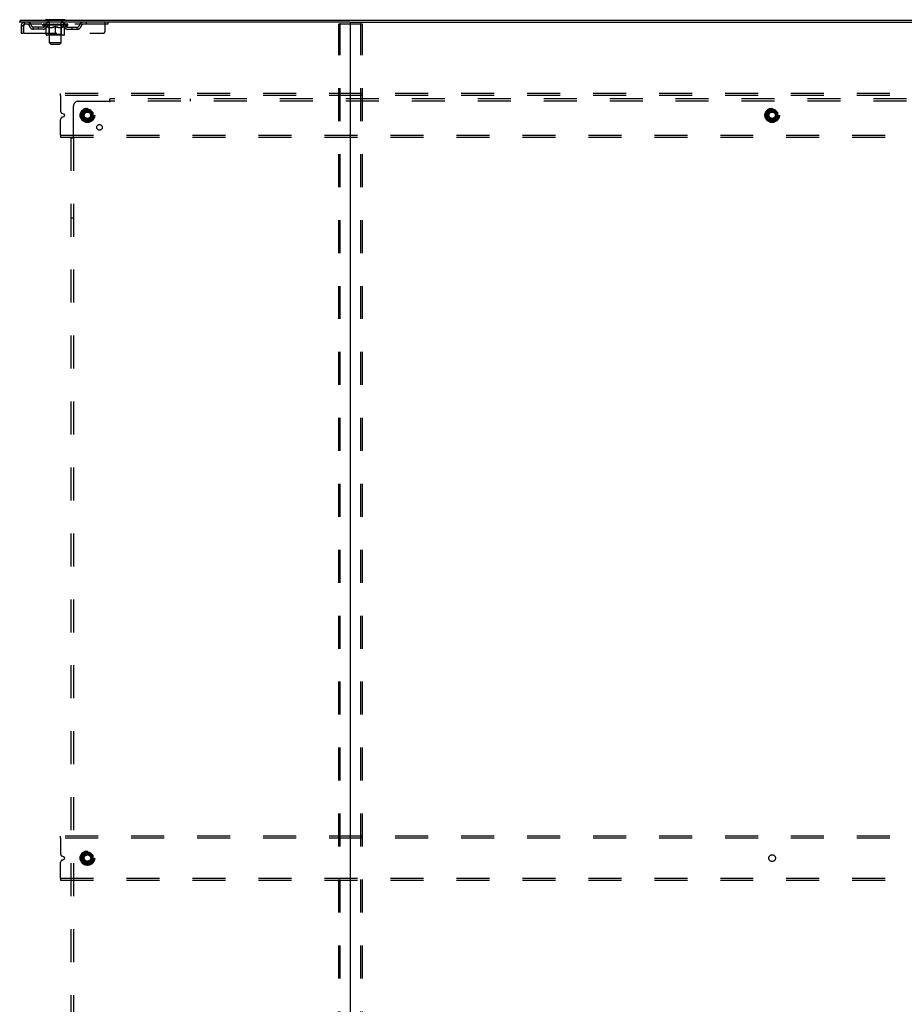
# Model space of a CAD drawing. Header units: inches. Extents: x 0 to 308, y 0 to 199.
# Tile 137 of 139: x 217 to 262, y 95 to 145. Entities that reach past the tile are written whole.
import ezdxf

# ---------------------------------------------------------------- set-up
doc = ezdxf.new("R2010")
doc.units = ezdxf.units.IN
doc.header["$LTSCALE"] = 16.920913
doc.header["$MEASUREMENT"] = 0
doc.linetypes.add('DOT', pattern=[0.2, 0.1, -0.1])
doc.linetypes.add('HIDDEN', pattern=[0.2, 0.1, -0.1])
doc.layers.get('0').update_dxf_attribs({"linetype": 'CONTINUOUS'})
doc.layers.add('DEFAULT_2', color=8, linetype='HIDDEN')
doc.layers.add('SUBPANEL', color=7, linetype='CONTINUOUS')

msp = doc.modelspace()

# ---------------------------------------------------------------- linework, layer by layer
at = {"color": 7, "linetype": 'Continuous'}
for p, q in [((216.925, 145.23), (216.872, 145.23)), ((216.924, 145.334), (216.924, 145.23)), ((216.924, 145.334), (294.57, 145.334)), ((233.84, 145.23), (216.966, 145.23)), ((218.226, 145.364), (218.226, 145.334)), ((219.226, 145.364), (218.226, 145.364)), ((219.226, 145.364), (219.226, 145.334)), ((233.872, 55.469), (233.872, 145.199)), ((233.903, 145.23), (277.59, 145.23))]:
    msp.add_line(p, q, dxfattribs=at)
at = {"color": 3, "linetype": 'Continuous'}
for p, q in [((216.966, 145.23), (216.925, 145.23)), ((233.84, 145.23), (233.903, 145.23))]:
    msp.add_line(p, q, dxfattribs=at)
at = {"color": 7, "linetype": 'Continuous'}
for centre, start, end in [((233.84, 145.199), 0, 90), ((233.903, 145.199), 90, 180)]:
    msp.add_arc(centre, 0.0312, start, end, dxfattribs=at)
at = {"layer": 'DEFAULT_2', "color": 8, "linetype": 'HIDDEN'}
for p, q in [((216.976, 145.063), (216.976, 144.667)), ((216.976, 145.063), (217.08, 145.063)), ((217.08, 145.063), (217.08, 144.667)), ((217.11, 144.667), (217.11, 145.063)), ((217.143, 145.23), (217.143, 145.126)), ((221.413, 145.126), (217.143, 145.126)), ((218.092, 145.079), (218.092, 145.126)), ((218.252, 144.968), (218.092, 145.079)), ((219.359, 145.079), (218.092, 145.079)), ((218.102, 145.119), (218.102, 145.126)), ((218.111, 145.116), (218.111, 145.119)), ((218.111, 145.116), (219.341, 145.116)), ((218.12, 145.116), (218.12, 145.119)), ((218.12, 145.116), (218.12, 145.119)), ((218.131, 145.119), (218.131, 145.126)), ((218.147, 145.116), (218.147, 145.119)), ((218.149, 145.116), (218.149, 145.119)), ((218.177, 145.119), (218.177, 145.126)), ((218.192, 145.116), (218.192, 145.119)), ((218.194, 145.116), (218.194, 145.119)), ((218.399, 145.119), (218.197, 145.119)), ((218.241, 145.119), (218.241, 145.126)), ((218.242, 145.116), (218.242, 145.119)), ((218.243, 145.116), (218.243, 145.119)), ((218.246, 145.116), (218.246, 145.119)), ((218.253, 145.116), (218.253, 145.119)), ((218.253, 145.116), (218.253, 145.119)), ((218.256, 145.116), (218.256, 145.119)), ((218.26, 145.116), (218.26, 145.12)), ((218.264, 145.116), (218.264, 145.119)), ((218.278, 145.116), (218.278, 145.119)), ((218.288, 145.126), (218.288, 145.23)), ((218.296, 145.116), (218.296, 145.119)), ((218.297, 145.116), (218.297, 145.122)), ((218.317, 145.116), (218.317, 145.119)), ((218.319, 145.119), (218.319, 145.126)), ((218.323, 145.364), (218.323, 145.334)), ((218.328, 145.116), (218.328, 145.119)), ((218.332, 145.116), (218.332, 145.119)), ((218.342, 145.116), (218.342, 145.119)), ((218.353, 145.116), (218.353, 145.123)), ((218.361, 145.274), (218.361, 145.354)), ((218.368, 145.116), (218.368, 145.119)), ((218.431, 145.264), (218.371, 145.264)), ((218.371, 145.116), (218.371, 145.119)), ((218.399, 145.116), (218.399, 145.119)), ((218.466, 145.119), (218.404, 145.119)), ((218.409, 145.119), (218.409, 145.126)), ((218.413, 144.607), (218.413, 145.076)), ((218.416, 145.116), (218.416, 145.119)), ((218.42, 145.116), (218.42, 145.119)), ((218.426, 144.183), (218.426, 145.254)), ((218.426, 145.116), (218.426, 145.124)), ((218.431, 145.116), (218.431, 145.119)), ((218.442, 145.116), (218.442, 145.119)), ((218.466, 145.116), (218.466, 145.119)), ((218.541, 145.119), (218.481, 145.119)), ((218.502, 145.116), (218.502, 145.119)), ((218.509, 145.119), (218.509, 145.126)), ((218.513, 145.116), (218.513, 145.119)), ((218.515, 145.116), (218.515, 145.125)), ((218.518, 145.116), (218.518, 145.119)), ((218.525, 145.116), (218.525, 145.119)), ((218.541, 145.116), (218.541, 145.119)), ((218.621, 145.119), (218.567, 145.119)), ((218.58, 145.116), (218.58, 145.119)), ((218.611, 145.119), (218.689, 145.124)), ((218.616, 145.119), (218.616, 145.126)), ((218.616, 145.119), (218.616, 145.126)), ((218.616, 145.126), (218.616, 145.126)), ((218.616, 145.116), (218.616, 145.119)), ((218.62, 145.116), (218.62, 145.119)), ((218.621, 145.116), (218.621, 145.119)), ((218.621, 145.116), (218.621, 145.119)), ((218.657, 145.119), (218.721, 145.119)), ((218.662, 145.116), (218.662, 145.119)), ((218.667, 145.119), (218.667, 145.122)), ((218.689, 145.119), (218.689, 145.124)), ((218.705, 145.116), (218.705, 145.119)), ((218.723, 145.119), (218.723, 145.119)), ((218.723, 145.116), (218.723, 145.119)), ((218.723, 145.116), (218.723, 145.119)), ((218.726, 145.119), (218.726, 145.126)), ((218.726, 145.126), (218.84, 145.119)), ((218.728, 145.116), (218.728, 145.119)), ((218.728, 145.116), (218.728, 145.119)), ((218.728, 145.119), (218.728, 145.119)), ((218.746, 145.116), (218.746, 145.119)), ((218.746, 145.119), (218.795, 145.119)), ((218.789, 145.116), (218.789, 145.119)), ((218.83, 145.116), (218.83, 145.119)), ((218.83, 145.116), (218.83, 145.119)), ((218.83, 145.119), (218.885, 145.119)), ((218.831, 145.116), (218.831, 145.119)), ((218.835, 145.119), (218.835, 145.126)), ((218.835, 145.126), (218.836, 145.126)), ((218.835, 145.116), (218.835, 145.119)), ((218.836, 145.119), (218.836, 145.126)), ((218.872, 145.116), (218.872, 145.119)), ((218.911, 145.116), (218.911, 145.119)), ((218.911, 145.119), (218.97, 145.119)), ((218.926, 145.116), (218.926, 145.119)), ((218.933, 145.116), (218.933, 145.119)), ((218.936, 145.116), (218.936, 145.125)), ((218.939, 145.116), (218.939, 145.119)), ((218.942, 145.119), (218.942, 145.126)), ((218.949, 145.116), (218.949, 145.119)), ((218.986, 145.116), (218.986, 145.119)), ((218.986, 145.119), (219.048, 145.119)), ((219.01, 145.116), (219.01, 145.119)), ((219.081, 145.264), (219.021, 145.264)), ((219.021, 145.116), (219.021, 145.119)), ((219.025, 145.116), (219.025, 145.124)), ((219.026, 144.183), (219.026, 145.254)), ((219.031, 145.116), (219.031, 145.119)), ((219.035, 145.116), (219.035, 145.119)), ((219.038, 144.607), (219.038, 145.076)), ((219.042, 145.119), (219.042, 145.126)), ((219.053, 145.116), (219.053, 145.119)), ((219.053, 145.119), (219.254, 145.119)), ((219.08, 145.116), (219.08, 145.119)), ((219.083, 145.116), (219.083, 145.119)), ((219.091, 145.274), (219.091, 145.354)), ((219.098, 145.116), (219.098, 145.123)), ((219.11, 145.116), (219.11, 145.119)), ((219.119, 145.116), (219.119, 145.119)), ((219.123, 145.116), (219.123, 145.119)), ((219.129, 145.364), (219.129, 145.334)), ((219.133, 145.119), (219.133, 145.126)), ((219.134, 145.116), (219.134, 145.119)), ((219.155, 145.116), (219.155, 145.122)), ((219.155, 145.116), (219.155, 145.119)), ((219.163, 145.126), (219.163, 145.23)), ((219.173, 145.116), (219.173, 145.119)), ((219.187, 145.116), (219.187, 145.119)), ((219.192, 145.116), (219.192, 145.12)), ((219.195, 145.116), (219.195, 145.119)), ((219.198, 145.116), (219.198, 145.119)), ((219.198, 145.116), (219.198, 145.119)), ((219.2, 144.968), (219.359, 145.079)), ((219.206, 145.116), (219.206, 145.119)), ((219.209, 145.116), (219.209, 145.119)), ((219.209, 145.116), (219.209, 145.119)), ((219.211, 145.119), (219.211, 145.126)), ((219.257, 145.116), (219.257, 145.119)), ((219.26, 145.116), (219.26, 145.119)), ((219.274, 145.119), (219.274, 145.126)), ((219.303, 145.116), (219.303, 145.119)), ((219.304, 145.116), (219.304, 145.119)), ((219.321, 145.119), (219.321, 145.126)), ((219.331, 145.116), (219.331, 145.119)), ((219.332, 145.116), (219.332, 145.119)), ((219.341, 145.116), (219.341, 145.119)), ((219.349, 145.119), (219.349, 145.126)), ((219.359, 145.079), (219.359, 145.126)), ((220.313, 145.23), (220.313, 145.126)), ((221.288, 144.792), (221.288, 145.23)), ((221.413, 145.23), (221.413, 145.126)), ((233.268, 55.552), (233.268, 145.117)), ((233.289, 145.147), (234.454, 145.147)), ((233.341, 55.552), (233.341, 145.117)), ((234.402, 55.552), (234.402, 145.117)), ((234.475, 55.552), (234.475, 145.117)), ((216.976, 144.667), (217.08, 144.667)), ((217.11, 144.667), (221.163, 144.667)), ((217.611, 144.875), (217.611, 144.979)), ((218.094, 144.979), (217.611, 144.979)), ((218.094, 144.875), (217.611, 144.875)), ((217.861, 144.875), (217.861, 144.979)), ((218.252, 144.968), (218.262, 144.968)), ((218.262, 144.605), (218.262, 145.011)), ((219.152, 144.567), (218.299, 144.567)), ((218.413, 144.607), (218.373, 144.567)), ((218.404, 144.968), (218.584, 144.968)), ((219.038, 144.607), (218.413, 144.607)), ((218.726, 144.567), (218.726, 145.011)), ((218.867, 144.968), (219.047, 144.968)), ((219.038, 144.607), (219.078, 144.567)), ((219.189, 144.605), (219.189, 145.011)), ((219.189, 144.968), (219.2, 144.968)), ((219.357, 144.979), (219.84, 144.979)), ((219.357, 144.875), (219.84, 144.875)), ((219.59, 144.875), (219.59, 144.979)), ((219.84, 144.875), (219.84, 144.979)), ((218.495, 144.114), (218.426, 144.183)), ((219.026, 144.183), (218.426, 144.183)), ((218.495, 144.114), (218.957, 144.114)), ((218.957, 144.114), (219.026, 144.183)), ((218.997, 141.48), (218.997, 141.584)), ((291.997, 141.584), (218.997, 141.584)), ((218.997, 141.48), (218.997, 140.671)), ((291.997, 141.48), (218.997, 141.48)), ((219.168, 140.517), (219.074, 140.556)), ((220.094, 140.613), (220.094, 140.304)), ((220.367, 140.776), (220.099, 140.622)), ((220.644, 140.622), (220.377, 140.776)), ((220.649, 140.613), (220.649, 140.304)), ((255.219, 140.613), (255.219, 140.304)), ((255.492, 140.776), (255.224, 140.622)), ((255.769, 140.622), (255.502, 140.776)), ((255.774, 140.613), (255.774, 140.304)), ((218.997, 139.438), (218.997, 140.247)), ((219.074, 140.362), (219.168, 140.401)), ((220.099, 140.296), (220.367, 140.141)), ((220.377, 140.141), (220.644, 140.296)), ((255.224, 140.296), (255.492, 140.141)), ((255.502, 140.141), (255.769, 140.296)), ((218.997, 139.438), (218.997, 139.334)), ((218.997, 139.438), (291.997, 139.438)), ((218.997, 139.334), (291.997, 139.334)), ((218.997, 103.355), (218.997, 103.459)), ((291.997, 103.459), (218.997, 103.459)), ((218.997, 103.355), (218.997, 102.546)), ((291.997, 103.355), (218.997, 103.355)), ((220.367, 102.651), (220.099, 102.497)), ((220.644, 102.497), (220.377, 102.651)), ((218.997, 101.313), (218.997, 102.122)), ((219.168, 102.392), (219.074, 102.431)), ((219.074, 102.237), (219.168, 102.276)), ((220.094, 102.488), (220.094, 102.179)), ((220.099, 102.171), (220.367, 102.016)), ((220.377, 102.016), (220.644, 102.171)), ((220.649, 102.488), (220.649, 102.179)), ((218.997, 101.313), (218.997, 101.209)), ((218.997, 101.313), (291.997, 101.313)), ((218.997, 101.209), (291.997, 101.209))]:
    msp.add_line(p, q, dxfattribs=at)
for points in [[(217.143, 145.23), (217.14, 145.229), (217.138, 145.226), (217.136, 145.22), (217.133, 145.213), (217.131, 145.204), (217.128, 145.193), (217.126, 145.181), (217.124, 145.167), (217.121, 145.152), (217.119, 145.135), (217.117, 145.118), (217.114, 145.1), (217.11, 145.063)], [(217.143, 145.126), (217.14, 145.125), (217.138, 145.124), (217.136, 145.122), (217.133, 145.12), (217.131, 145.116), (217.128, 145.112), (217.126, 145.107), (217.124, 145.102), (217.121, 145.096), (217.119, 145.09), (217.117, 145.084), (217.114, 145.077), (217.11, 145.063)], [(233.268, 145.117), (233.269, 145.125), (233.271, 145.132), (233.274, 145.138), (233.278, 145.143), (233.283, 145.146), (233.289, 145.147)], [(233.363, 145.147), (233.357, 145.146), (233.352, 145.143), (233.348, 145.138), (233.344, 145.132), (233.342, 145.125), (233.341, 145.117)], [(234.402, 145.117), (234.401, 145.125), (234.399, 145.132), (234.396, 145.138), (234.391, 145.143), (234.386, 145.146), (234.381, 145.147)], [(234.454, 145.147), (234.46, 145.146), (234.465, 145.143), (234.469, 145.138), (234.473, 145.132), (234.475, 145.125), (234.475, 145.117)], [(218.412, 144.968), (218.387, 144.972), (218.363, 144.978), (218.338, 144.984), (218.313, 144.992), (218.288, 145.001), (218.262, 145.011)], [(218.262, 145.01), (218.287, 145), (218.311, 144.992), (218.334, 144.984), (218.358, 144.978), (218.381, 144.972), (218.404, 144.968)], [(218.726, 145.011), (218.7, 145.001), (218.674, 144.992), (218.649, 144.984), (218.624, 144.978), (218.599, 144.972), (218.575, 144.968)], [(218.584, 144.968), (218.608, 144.972), (218.631, 144.978), (218.654, 144.984), (218.678, 144.992), (218.702, 145), (218.726, 145.01)], [(218.877, 144.968), (218.852, 144.972), (218.827, 144.978), (218.802, 144.985), (218.777, 144.992), (218.751, 145.001), (218.726, 145.011)], [(218.726, 145.01), (218.75, 145), (218.774, 144.992), (218.797, 144.984), (218.821, 144.978), (218.844, 144.972), (218.867, 144.968)], [(219.189, 145.011), (219.163, 145.001), (219.138, 144.992), (219.113, 144.984), (219.088, 144.978), (219.064, 144.972), (219.039, 144.968)], [(219.047, 144.968), (219.07, 144.972), (219.094, 144.978), (219.117, 144.984), (219.141, 144.992), (219.165, 145.001), (219.189, 145.01)]]:
    msp.add_lwpolyline(points, dxfattribs=at)
for centre, radius in [((220.372, 140.459), 0.372), ((220.372, 140.459), 0.356), ((220.372, 140.459), 0.312), ((220.372, 140.459), 0.204), ((220.372, 140.459), 0.188), ((220.372, 140.459), 0.183), ((220.372, 140.459), 0.165), ((255.497, 140.459), 0.372), ((255.497, 140.459), 0.356), ((255.497, 140.459), 0.312), ((255.497, 140.459), 0.204), ((255.497, 140.459), 0.188), ((255.497, 140.459), 0.183), ((255.497, 140.459), 0.165), ((220.372, 102.334), 0.372), ((220.372, 102.334), 0.356), ((220.372, 102.334), 0.312), ((220.372, 102.334), 0.204), ((220.372, 102.334), 0.188), ((220.372, 102.334), 0.183), ((220.372, 102.334), 0.165)]:
    msp.add_circle(centre, radius, dxfattribs=at)
at = {"layer": 'DEFAULT_2', "color": 8, "linetype": 'DOT'}
for centre in [(220.372, 140.459), (255.497, 140.459), (220.372, 102.334), (255.497, 102.334)]:
    msp.add_circle(centre, 0.17, dxfattribs=at)
at = {"layer": 'DEFAULT_2', "color": 8, "linetype": 'HIDDEN'}
for centre, radius, start, end in [((217.143, 145.063), 0.167, 90, 180), ((217.143, 145.063), 0.063, 90, 180), ((217.322, 145.063), 0.167, 8.0716, 90), ((217.322, 145.063), 0.0625, 7.9863, 90), ((217.611, 145.104), 0.229, 187.9863, 270), ((217.611, 145.104), 0.125, 188.0716, 270), ((218.094, 145.104), 0.125, 270, 351.9284), ((218.094, 145.104), 0.229, 270, 352.0137), ((218.383, 145.063), 0.167, 90, 171.9284), ((218.232, 145.433), 0.069, 265, 270), ((218.383, 145.063), 0.0625, 90, 172.0137), ((218.351, 145.354), 0.01, 0, 90), ((218.371, 145.274), 0.01, 180, 270), ((218.373, 145.076), 0.0398, 0, 90), ((218.416, 145.254), 0.01, 0, 90), ((219.036, 145.254), 0.01, 90, 180), ((219.078, 145.076), 0.0398, 90, 180), ((219.068, 145.063), 0.167, 8.0716, 90), ((219.069, 145.063), 0.0625, 7.9863, 90), ((219.081, 145.274), 0.01, 270, 360), ((219.101, 145.354), 0.01, 90, 180), ((219.357, 145.104), 0.229, 187.9863, 270), ((219.219, 145.433), 0.069, 270, 275), ((219.357, 145.104), 0.125, 188.0716, 270), ((219.84, 145.104), 0.125, 270, 351.9284), ((219.84, 145.104), 0.229, 270, 352.0137), ((220.129, 145.063), 0.167, 90, 171.9284), ((220.129, 145.063), 0.0625, 90, 172.0137), ((218.299, 144.605), 0.0371, 180, 270), ((219.152, 144.605), 0.0371, 270, 360), ((221.163, 144.792), 0.125, 270, 360), ((219.122, 140.671), 0.125, 180, 247.5), ((219.144, 140.459), 0.0625, 292.5, 67.5), ((220.104, 140.613), 0.01, 120.012, 179.9887), ((220.372, 140.768), 0.01, 60.0127, 119.9883), ((220.639, 140.613), 0.01, 0.0124, 59.9892), ((255.229, 140.613), 0.01, 120.012, 179.9887), ((255.497, 140.768), 0.01, 60.0127, 119.9883), ((255.764, 140.613), 0.01, 0.0124, 59.9892), ((219.122, 140.247), 0.125, 112.5, 180), ((220.104, 140.304), 0.01, 180.0124, 239.9892), ((220.372, 140.15), 0.01, 240.0127, 299.9883), ((220.639, 140.304), 0.01, 300.012, 359.9887), ((255.229, 140.304), 0.01, 180.0124, 239.9892), ((255.497, 140.15), 0.01, 240.0127, 299.9883), ((255.764, 140.304), 0.01, 300.012, 359.9887), ((220.372, 102.643), 0.01, 60.0127, 119.9883), ((219.122, 102.546), 0.125, 180, 247.5), ((219.122, 102.122), 0.125, 112.5, 180), ((219.144, 102.334), 0.0625, 292.5, 67.5), ((220.104, 102.488), 0.01, 120.012, 179.9887), ((220.104, 102.179), 0.01, 180.0124, 239.9892), ((220.639, 102.488), 0.01, 0.0124, 59.9892), ((220.639, 102.179), 0.01, 300.012, 359.9887), ((220.372, 102.025), 0.01, 240.0127, 299.9883)]:
    msp.add_arc(centre, radius, start, end, dxfattribs=at)
for centre, major_axis, ratio, start_param, end_param in [((218.726, 145.126), (0.633, 0.007), 0.05963, 2.96643, 3.140963), ((218.073, 145.114), (0.198, 0), 0.060556, 0.430652, 1.470503), ((218.726, 145.126), (0.633, 0), 0.060556, -3.141593, -2.96706), ((218.073, 145.107), (0.198, 0.002), 0.05963, 1.376596, 1.469874), ((218.726, 145.126), (0.633, 0.013), 0.05688, 2.791345, 2.965878), ((218.048, 145.114), (0.198, 0.002), 0.05963, 0.25549, 1.295341), ((218.117, 145.114), (0.198, -0.002), 0.05963, 0.605815, 1.645666), ((218.726, 145.126), (0.633, -0.007), 0.05963, -2.96643, -2.791898), ((218.117, 145.107), (0.198, 0), 0.060556, 1.551758, 1.645036), ((218.048, 145.107), (0.198, 0.004), 0.05688, 1.20151, 1.294789), ((218.118, 145.109), (0.164, 0.002), 0.05963, 1.065228, 1.614276), ((218.098, 145.109), (0.164, 0.003), 0.05688, 0.890143, 1.43919), ((218.156, 145.109), (0.164, 0), 0.060556, 1.240391, 1.789438), ((218.726, 145.126), (0.633, 0.019), 0.052395, 2.616403, 2.790936), ((218.044, 145.114), (0.198, 0.004), 0.05688, 0.080405, 1.120256), ((218.179, 145.114), (0.198, -0.004), 0.05688, 0.7809, 1.820751), ((218.726, 145.126), (0.633, -0.013), 0.05688, -2.791345, -2.616812), ((218.179, 145.107), (0.198, -0.002), 0.05963, 1.72692, 1.820198), ((218.044, 145.107), (0.198, 0.006), 0.052395, 1.026568, 1.119847), ((218.097, 145.109), (0.164, 0.005), 0.052395, 0.715201, 1.264248), ((218.212, 145.109), (0.164, -0.002), 0.05963, 1.415553, 1.9646), ((218.726, 145.126), (0.633, 0.025), 0.046319, 2.441654, 2.616187), ((218.259, 145.114), (0.198, -0.006), 0.052395, 0.955842, 1.995693), ((218.726, 145.126), (0.633, -0.019), 0.052395, -2.616403, -2.44187), ((218.061, 145.114), (0.198, 0.006), 0.052395, -0.094537, 0.945314), ((218.259, 145.107), (0.198, -0.004), 0.05688, 1.902006, 1.995284), ((218.061, 145.107), (0.198, 0.008), 0.046319, 0.851819, 0.945098), ((218.116, 145.109), (0.164, 0.006), 0.046319, 0.540452, 1.089499), ((218.283, 145.109), (0.164, -0.003), 0.05688, 1.590638, 2.139686), ((218.726, 145.126), (0.633, 0.029), 0.038841, 2.267123, 2.441656), ((218.352, 145.114), (0.198, -0.008), 0.046319, 1.130591, 2.170442), ((218.099, 145.114), (0.198, 0.008), 0.046319, -0.269286, 0.770565), ((218.726, 145.126), (0.633, -0.025), 0.046319, -2.441654, -2.267121), ((218.352, 145.107), (0.198, -0.006), 0.052395, 2.076947, 2.170226), ((218.099, 145.107), (0.198, 0.009), 0.038841, 0.677289, 0.770567), ((218.153, 145.109), (0.164, 0.008), 0.038841, 0.365921, 0.914969), ((218.367, 145.109), (0.164, -0.005), 0.052395, 1.76558, 2.314627), ((218.726, 145.126), (0.633, 0.033), 0.030195, 2.09281, 2.267343), ((218.457, 145.114), (0.198, -0.009), 0.038841, 1.305122, 2.344973), ((218.155, 145.114), (0.198, 0.009), 0.038841, -0.443817, 0.596034), ((218.726, 145.126), (0.633, -0.029), 0.038841, -2.267123, -2.092591), ((218.457, 145.107), (0.198, -0.008), 0.046319, 2.251696, 2.344975), ((218.155, 145.107), (0.198, 0.01), 0.030195, 0.502975, 0.596254), ((218.207, 145.109), (0.164, 0.009), 0.030195, 0.191608, 0.740655), ((218.463, 145.109), (0.164, -0.006), 0.046319, 1.940329, 2.489376), ((218.228, 145.114), (0.198, 0.01), 0.030195, -0.61813, 0.421721), ((218.726, 145.126), (0.633, 0.036), 0.020645, 1.918687, 2.09322), ((218.57, 145.114), (0.198, -0.01), 0.030195, 1.479435, 2.519286), ((218.726, 145.126), (0.633, -0.033), 0.030195, -2.09281, -1.918277), ((218.57, 145.107), (0.198, -0.009), 0.038841, 2.426227, 2.519505), ((218.228, 145.107), (0.198, 0.011), 0.020645, 0.328852, 0.422131), ((218.277, 145.109), (0.164, 0.009), 0.020645, 0.017485, 0.566532), ((218.566, 145.109), (0.164, -0.008), 0.038841, 2.11486, 2.663907), ((218.317, 145.114), (0.198, 0.011), 0.020645, -0.792253, 0.247598), ((218.726, 145.126), (0.633, 0.038), 0.010478, 1.744704, 1.919237), ((218.688, 145.114), (0.198, -0.011), 0.020645, 1.653558, 2.693409), ((218.726, 145.126), (0.633, -0.036), 0.020645, -1.918687, -1.744154), ((218.688, 145.107), (0.198, -0.01), 0.030195, 2.60054, 2.693819), ((218.317, 145.107), (0.198, 0.012), 0.010478, 0.154869, 0.248148), ((218.361, 145.109), (0.164, 0.01), 0.010478, 6.126688, 6.675735), ((218.675, 145.109), (0.164, -0.009), 0.030195, 2.289173, 2.83822), ((218.418, 145.114), (0.198, 0.012), 0.010478, -0.966236, -0.000846), ((218.806, 145.114), (0.198, -0.012), 0.010478, 1.827541, 2.867392), ((218.726, 145.126), (0.633, -0.038), 0.010478, -1.744704, -1.570171), ((218.806, 145.107), (0.198, -0.011), 0.020645, 2.774664, 2.867942), ((218.784, 145.109), (0.164, -0.009), 0.020645, 2.463296, 3.012344), ((218.645, 145.114), (0.198, 0.012), 0.010478, 0.274201, 1.314052), ((218.559, 145.109), (0.164, 0.01), 0.010478, -0.000298, 0.504314), ((218.528, 145.107), (0.198, 0.012), 0.010478, 0.192946, 0.399283), ((218.726, 145.126), (0.633, 0.038), 0.010478, -1.578586, -1.396888), ((218.923, 145.107), (0.198, -0.012), 0.010478, 2.948646, 3.041925), ((218.892, 145.109), (0.164, -0.01), 0.010478, 2.637279, 3.142076), ((218.764, 145.114), (0.198, 0.011), 0.020645, 0.448184, 1.488034), ((218.667, 145.109), (0.164, 0.009), 0.020645, 0.129249, 0.678296), ((218.645, 145.107), (0.198, 0.011), 0.020645, 0.273651, 0.366929), ((219.033, 145.114), (0.198, -0.012), 0.010478, -3.140747, -2.175357), ((218.726, 145.126), (0.633, 0.036), 0.020645, -1.397439, -1.222906), ((218.726, 145.126), (0.633, -0.038), 0.010478, 1.222355, 1.396888), ((218.881, 145.114), (0.198, 0.01), 0.030195, 0.622307, 1.662158), ((218.777, 145.109), (0.164, 0.009), 0.030195, 0.303372, 0.852419), ((219.09, 145.109), (0.164, -0.01), 0.010478, 2.749043, 3.29809), ((219.134, 145.114), (0.198, -0.011), 0.020645, 2.893995, 3.933846), ((218.764, 145.107), (0.198, 0.01), 0.030195, 0.447774, 0.541052), ((219.134, 145.107), (0.198, -0.012), 0.010478, 2.893445, 2.986723), ((218.726, 145.126), (0.633, 0.033), 0.030195, -1.223315, -1.048783), ((218.726, 145.126), (0.633, -0.036), 0.020645, 1.048373, 1.222906), ((218.994, 145.114), (0.198, 0.009), 0.038841, 0.79662, 1.836471), ((218.885, 145.109), (0.164, 0.008), 0.038841, 0.477686, 1.026733), ((219.174, 145.109), (0.164, -0.009), 0.020645, 2.57506, 3.124108), ((219.223, 145.114), (0.198, -0.01), 0.030195, 2.719872, 3.759723), ((219.099, 145.114), (0.198, 0.008), 0.046319, 0.971151, 2.011002), ((218.881, 145.107), (0.198, 0.009), 0.038841, 0.622087, 0.715366), ((219.223, 145.107), (0.198, -0.011), 0.020645, 2.719462, 2.812741), ((218.726, 145.126), (0.633, 0.029), 0.038841, -1.049002, -0.874469), ((218.726, 145.126), (0.633, -0.033), 0.030195, 0.87425, 1.048783), ((218.988, 145.109), (0.164, 0.006), 0.046319, 0.652216, 1.201263), ((219.193, 145.114), (0.198, 0.006), 0.052395, 1.1459, 2.185751), ((219.244, 145.109), (0.164, -0.009), 0.030195, 2.400937, 2.949985), ((219.296, 145.114), (0.198, -0.009), 0.038841, 2.545558, 3.585409), ((219.084, 145.109), (0.164, 0.005), 0.052395, 0.826965, 1.376012), ((218.994, 145.107), (0.198, 0.008), 0.046319, 0.796618, 0.889896), ((219.296, 145.107), (0.198, -0.01), 0.030195, 2.545339, 2.638617), ((219.272, 145.114), (0.198, 0.004), 0.05688, 1.320842, 2.360692), ((218.726, 145.126), (0.633, 0.025), 0.046319, -0.874471, -0.699939), ((218.726, 145.126), (0.633, -0.029), 0.038841, 0.699936, 0.874469), ((219.353, 145.114), (0.198, -0.008), 0.046319, 2.371028, 3.410879), ((219.298, 145.109), (0.164, -0.008), 0.038841, 2.226624, 2.775671), ((219.335, 145.114), (0.198, 0.002), 0.05963, 1.495927, 2.535778), ((219.169, 145.109), (0.164, 0.003), 0.05688, 1.001907, 1.550954), ((219.39, 145.114), (0.198, -0.006), 0.052395, 2.196279, 3.23613), ((219.335, 145.109), (0.164, -0.006), 0.046319, 2.052093, 2.601141), ((219.099, 145.107), (0.198, 0.006), 0.052395, 0.971367, 1.064645), ((219.353, 145.107), (0.198, -0.009), 0.038841, 2.371026, 2.464304), ((219.379, 145.114), (0.198, 0), 0.060556, 1.671089, 2.71094), ((219.407, 145.114), (0.198, -0.004), 0.05688, 2.021337, 3.061188), ((218.726, 145.126), (0.633, 0.019), 0.052395, -0.699723, -0.52519), ((218.726, 145.126), (0.633, -0.025), 0.046319, 0.525406, 0.699939), ((219.403, 145.114), (0.198, -0.002), 0.05963, 1.846251, 2.886102), ((219.24, 145.109), (0.164, 0.002), 0.05963, 1.176993, 1.72604), ((219.354, 145.109), (0.164, -0.005), 0.052395, 1.877344, 2.426392), ((219.295, 145.109), (0.164, 0), 0.060556, 1.352155, 1.901202), ((219.353, 145.109), (0.164, -0.003), 0.05688, 1.702402, 2.25145), ((219.333, 145.109), (0.164, -0.002), 0.05963, 1.527317, 2.076364), ((219.193, 145.107), (0.198, 0.004), 0.05688, 1.146309, 1.239587), ((219.39, 145.107), (0.198, -0.008), 0.046319, 2.196495, 2.289773), ((218.726, 145.126), (0.633, 0.013), 0.05688, -0.524781, -0.350248), ((218.726, 145.126), (0.633, -0.019), 0.052395, 0.350657, 0.52519), ((219.272, 145.107), (0.198, 0.002), 0.05963, 1.321394, 1.414673), ((219.407, 145.107), (0.198, -0.006), 0.052395, 2.021746, 2.115024), ((218.726, 145.126), (0.633, 0.007), 0.05963, -0.349695, -0.175162), ((218.726, 145.126), (0.633, -0.013), 0.05688, 0.175715, 0.350248), ((219.335, 145.107), (0.198, 0), 0.060556, 1.496556, 1.589835), ((219.403, 145.107), (0.198, -0.004), 0.05688, 1.846804, 1.940083), ((219.379, 145.107), (0.198, -0.002), 0.05963, 1.671719, 1.764997), ((218.726, 145.126), (0.633, 0), 0.060556, -0.174533, 0), ((218.726, 145.126), (0.633, -0.007), 0.05963, 0.000629, 0.175162)]:
    msp.add_ellipse(centre, major_axis=major_axis, ratio=ratio, start_param=start_param, end_param=end_param, dxfattribs=at)
at = {"layer": 'SUBPANEL', "color": 8, "linetype": 'HIDDEN'}
for p, q in [((219.903, 141.178), (221.493, 141.178)), ((221.511, 141.196), (221.504, 141.189)), ((221.528, 141.137), (221.528, 141.303)), ((289.465, 141.303), (221.528, 141.303)), ((289.465, 141.178), (221.528, 141.178)), ((225.653, 141.178), (225.653, 141.303)), ((219.653, 139.338), (219.653, 140.928)), ((219.528, 139.303), (219.528, 65.365)), ((219.528, 139.303), (219.694, 139.303)), ((219.653, 139.303), (219.653, 65.365)), ((219.653, 135.178), (219.528, 135.178))]:
    msp.add_line(p, q, dxfattribs=at)
for points in [[(221.504, 141.189), (221.502, 141.187), (221.5, 141.185), (221.498, 141.183), (221.496, 141.181), (221.494, 141.179), (221.493, 141.178)], [(221.502, 141.164), (221.501, 141.166), (221.499, 141.169), (221.497, 141.171), (221.496, 141.174), (221.494, 141.176), (221.493, 141.178)], [(221.528, 141.137), (221.526, 141.137), (221.524, 141.138), (221.522, 141.139), (221.521, 141.14), (221.519, 141.142), (221.517, 141.143), (221.515, 141.145), (221.514, 141.146), (221.512, 141.148), (221.511, 141.15), (221.509, 141.152), (221.508, 141.154), (221.507, 141.156), (221.505, 141.159), (221.502, 141.164)], [(221.528, 141.216), (221.526, 141.214), (221.524, 141.211), (221.523, 141.209), (221.521, 141.207), (221.519, 141.205), (221.517, 141.203), (221.516, 141.201), (221.514, 141.2), (221.513, 141.198), (221.511, 141.196)], [(219.614, 139.303), (219.617, 139.304), (219.619, 139.306), (219.621, 139.308), (219.623, 139.31), (219.625, 139.311), (219.627, 139.313), (219.629, 139.315), (219.631, 139.316), (219.633, 139.318), (219.634, 139.32), (219.639, 139.325)], [(219.639, 139.325), (219.641, 139.327), (219.643, 139.329), (219.645, 139.331), (219.647, 139.333), (219.649, 139.335), (219.651, 139.336), (219.653, 139.338)], [(219.672, 139.325), (219.667, 139.328), (219.664, 139.33), (219.661, 139.332), (219.659, 139.333), (219.657, 139.335), (219.655, 139.336), (219.653, 139.338)], [(219.694, 139.303), (219.693, 139.305), (219.692, 139.306), (219.691, 139.308), (219.69, 139.31), (219.689, 139.312), (219.687, 139.313), (219.686, 139.315), (219.684, 139.317), (219.682, 139.318), (219.68, 139.32), (219.678, 139.321), (219.676, 139.322), (219.674, 139.324), (219.672, 139.325)]]:
    msp.add_lwpolyline(points, dxfattribs=at)
for centre, radius in [((220.372, 140.459), 0.25), ((255.497, 140.459), 0.25), ((220.99, 139.84), 0.141), ((220.372, 102.334), 0.25)]:
    msp.add_circle(centre, radius, dxfattribs=at)
msp.add_arc((219.903, 140.928), 0.25, 90, 180, dxfattribs=at)

doc.saveas('drawing.dxf')
